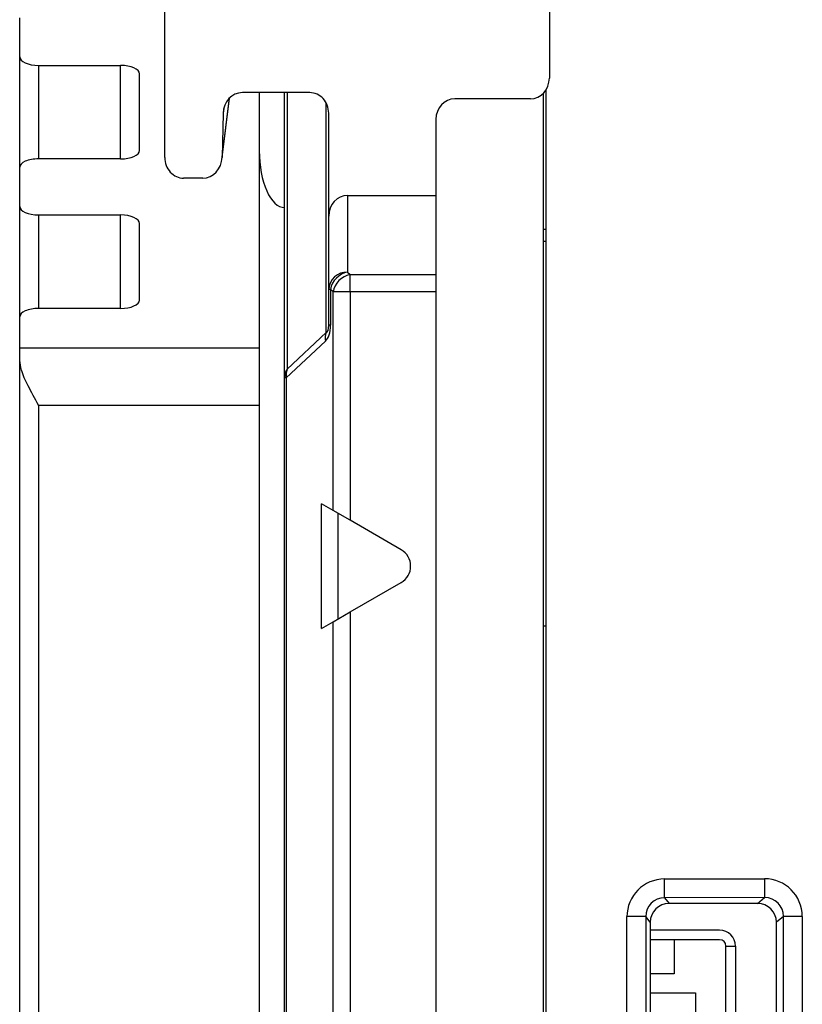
# Model space of a CAD drawing. Header units: millimetres. Extents: x 0 to 594, y 0 to 420.
# Tile 62 of 94: x 436 to 449, y 217 to 233. Entities that reach past the tile are written whole.
import ezdxf

# ---------------------------------------------------------------- set-up
doc = ezdxf.new("R2010")
doc.units = ezdxf.units.MM

msp = doc.modelspace()

# ---------------------------------------------------------------- linework, layer by layer
at = {"color": 7, "linetype": 'Continuous', "lineweight": 25}
for p, q in [((438.648, 230.584), (438.648, 232.937)), ((444.748, 232.937), (444.748, 231.842)), ((436.348, 232.178), (436.348, 232.801)), ((436.348, 230.428), (436.348, 232.178)), ((436.648, 232.044), (437.948, 232.044)), ((436.648, 232.044), (436.648, 230.562)), ((437.948, 230.562), (437.948, 232.044)), ((438.248, 230.695), (438.248, 231.911)), ((444.698, 198.115), (444.698, 231.661)), ((439.556, 230.547), (439.677, 231.528)), ((439.559, 230.584), (439.675, 231.526)), ((440.948, 231.612), (439.88, 231.612)), ((440.148, 231.612), (440.148, 227.562)), ((440.548, 227.087), (440.548, 231.612)), ((440.588, 231.612), (440.588, 227.224)), ((444.448, 231.514), (443.248, 231.514)), ((444.648, 231.598), (444.648, 198.632)), ((439.583, 231.361), (439.573, 231.286)), ((441.208, 227.807), (441.208, 231.449)), ((439.573, 231.286), (439.559, 230.584)), ((441.248, 229.653), (441.248, 231.286)), ((442.948, 231.186), (442.948, 229.982)), ((437.948, 230.562), (436.648, 230.562)), ((436.348, 229.805), (436.348, 230.428)), ((439.252, 230.255), (438.948, 230.255)), ((441.548, 229.982), (441.548, 228.764)), ((441.548, 229.982), (442.948, 229.982)), ((442.948, 229.982), (442.948, 228.725)), ((436.348, 228.055), (436.348, 229.805)), ((436.648, 229.671), (437.948, 229.671)), ((436.648, 229.671), (436.648, 228.188)), ((437.948, 228.188), (437.948, 229.671)), ((441.248, 228.49), (441.248, 229.653)), ((438.248, 228.322), (438.248, 229.538)), ((444.648, 229.448), (444.698, 229.448)), ((444.648, 229.255), (444.698, 229.255)), ((441.548, 228.764), (441.589, 228.725)), ((441.589, 228.725), (442.948, 228.725)), ((441.589, 228.451), (441.589, 228.725)), ((442.948, 228.725), (442.948, 228.451)), ((441.276, 228.49), (441.248, 228.49)), ((441.248, 227.922), (441.248, 228.49)), ((441.276, 228.49), (441.276, 227.922)), ((441.317, 228.451), (441.276, 228.49)), ((441.317, 224.985), (441.317, 228.451)), ((441.589, 228.451), (441.317, 228.451)), ((441.589, 228.451), (441.589, 224.828)), ((442.948, 228.451), (441.589, 228.451)), ((442.948, 228.451), (442.948, 196.046)), ((437.948, 228.188), (436.648, 228.188)), ((436.348, 227.562), (436.348, 228.055)), ((441.276, 227.922), (441.248, 227.922)), ((440.588, 227.224), (441.208, 227.807)), ((436.348, 227.562), (440.148, 227.562)), ((436.348, 227.363), (436.348, 227.562)), ((440.148, 227.562), (440.148, 226.649)), ((441.196, 227.67), (440.576, 227.087)), ((436.348, 194.71), (436.348, 227.363)), ((440.576, 227.087), (440.548, 227.087)), ((440.548, 196.046), (440.548, 227.087)), ((440.576, 227.087), (440.576, 196.046)), ((436.648, 226.649), (436.648, 196.018)), ((440.148, 226.649), (436.648, 226.649)), ((440.148, 226.649), (440.148, 196.018)), ((441.317, 224.985), (441.135, 225.09)), ((441.135, 223.112), (441.135, 225.09)), ((441.589, 224.828), (441.317, 224.985)), ((441.392, 224.942), (441.392, 223.26)), ((442.398, 224.361), (441.589, 224.828)), ((441.589, 223.374), (442.398, 223.841)), ((441.317, 223.217), (441.589, 223.374)), ((441.589, 223.374), (441.589, 196.046)), ((441.135, 223.112), (441.317, 223.217)), ((441.317, 196.046), (441.317, 223.217)), ((444.648, 223.154), (444.698, 223.154)), ((446.574, 219.139), (448.16, 219.142)), ((446.575, 218.841), (446.574, 219.139)), ((448.16, 219.142), (448.16, 218.843)), ((448.16, 218.843), (446.575, 218.841)), ((446.575, 218.841), (446.647, 218.75)), ((448.049, 218.75), (448.16, 218.843)), ((448.049, 218.75), (446.647, 218.75)), ((445.977, 216.665), (445.977, 218.541)), ((446.277, 218.541), (445.977, 218.541)), ((446.277, 218.541), (446.277, 216.665)), ((446.348, 218.452), (446.277, 218.541)), ((448.46, 218.545), (448.348, 218.452)), ((448.46, 216.561), (448.46, 218.545)), ((448.759, 218.545), (448.46, 218.545)), ((448.759, 218.545), (448.759, 216.561)), ((446.348, 218.452), (446.348, 207.049)), ((448.348, 207.049), (448.348, 218.452)), ((447.448, 218.325), (446.348, 218.325)), ((447.448, 218.175), (446.348, 218.175)), ((446.728, 218.175), (446.728, 217.632)), ((447.548, 218.075), (447.698, 218.075)), ((447.548, 207.125), (447.548, 218.075)), ((447.698, 218.075), (447.698, 207.125)), ((446.728, 217.632), (446.348, 217.632)), ((446.348, 217.335), (447.065, 217.335)), ((447.065, 217.335), (447.065, 216.835))]:
    msp.add_line(p, q, dxfattribs=at)
for centre, radius, start, end in [((441.536, 228.477), 0.288, 87.5301, 177.2962), ((441.613, 228.428), 0.343, 100.9628, 169.493), ((441.654, 228.389), 0.343, 100.9628, 169.493), ((441.454, 227.716), 0.262, 159.7304, 190.19), ((440.804, 227.086), 0.256, 147.4713, 179.8352), ((440.834, 227.133), 0.262, 159.7304, 190.19), ((442.248, 224.101), 0.3, 300, 60), ((447.448, 218.075), 0.25, 0, 90), ((447.448, 218.075), 0.1, 0, 90)]:
    msp.add_arc(centre, radius, start, end, dxfattribs=at)
for centre, major_axis, ratio, start_param, end_param in [((436.648, 232.178), (0.3, 0), 0.445229, 3.141593, 4.712389), ((437.948, 231.911), (0.3, 0), 0.445229, 0, 1.570796), ((444.448, 231.842), (0, 0.328), 0.913545, 3.141593, 4.712389), ((439.873, 231.286), (0.041, 0.324), 0.919049, 0.116837, 1.686802), ((440.948, 231.286), (0, -0.326), 0.920197, 1.570796, 3.141593), ((443.248, 231.186), (0, -0.328), 0.913545, 3.141593, 4.712389), ((437.948, 230.695), (0.3, 0), 0.445229, 4.712389, 6.283185), ((440.548, 230.688), (0, 0.898), 0.445229, 1.570796, 3.141593), ((436.648, 230.428), (0.3, 0), 0.445229, 1.570796, 3.141593), ((438.948, 230.584), (0, 0.328), 0.913545, 1.570796, 3.141593), ((439.258, 230.584), (-0.04, -0.326), 0.912406, 0.111695, 1.682491), ((441.548, 229.653), (0, -0.328), 0.913545, 3.141593, 4.712389), ((436.648, 229.805), (0.3, 0), 0.445229, 3.141593, 4.712389), ((437.948, 229.538), (0.3, 0), 0.445229, 0, 1.570796), ((436.648, 228.055), (0.3, 0), 0.445229, 1.570796, 3.141593), ((437.948, 228.322), (0.3, 0), 0.445229, 4.712389, 6.283185), ((440.676, 228.494), (-0.488, 0.848), 0.411629, 3.238944, 3.762542), ((440.948, 228.494), (-0.262, 0.687), 0.212518, 3.126022, 3.649621), ((446.579, 218.537), (0.377, -0.471), 0.993797, 2.471187, 4.034387), ((448.155, 218.54), (-0.465, -0.388), 0.990766, 2.451139, 4.014339), ((446.579, 218.537), (-0.191, 0.239), 0.981655, 5.61278, 7.17598), ((448.155, 218.54), (0.237, 0.197), 0.972882, 5.592731, 7.155931), ((446.649, 218.449), (-0.212, 0.216), 0.992431, 5.51161, 7.07481), ((448.047, 218.449), (0.212, 0.216), 0.992431, 5.491561, 7.054761)]:
    msp.add_ellipse(centre, major_axis=major_axis, ratio=ratio, start_param=start_param, end_param=end_param, dxfattribs=at)
msp.add_open_spline([(436.648, 226.649), (436.647, 226.65), (436.59, 226.756), (436.486, 226.948), (436.371, 227.19), (436.355, 227.313), (436.348, 227.363)], degree=3, knots=[0, 0, 0, 0, 0.0073954, 0.4204031, 0.7672021, 1, 1, 1, 1], dxfattribs=at)

doc.saveas('drawing.dxf')
